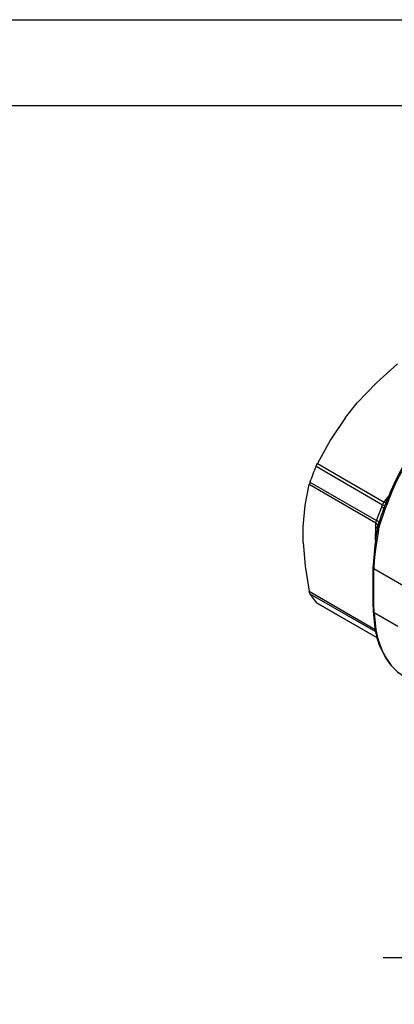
# Model space of a CAD drawing. Header units: millimetres. Extents: x 0 to 559, y 0 to 432.
# Tile 11 of 15: x 316 to 371, y 286 to 432. Entities that reach past the tile are written whole.
import ezdxf

# ---------------------------------------------------------------- set-up
doc = ezdxf.new("R2010")
doc.units = ezdxf.units.MM
doc.header["$LTSCALE"] = 2
doc.layers.add('DIMENSIONS', color=140, linetype='Continuous', lineweight=25)
doc.layers.add('TEXT', color=140, linetype='Continuous', lineweight=25)
doc.styles.add('SLDTEXTSTYLE0', font='TXT', dxfattribs={"width": 0.7})
doc.dimstyles.new('SLDDIMSTYLE3', dxfattribs={"dimtxt": 4.316016, "dimasz": 6.604, "dimexe": 0, "dimexo": 0.0625, "dimgap": 1.079004, "dimtad": 0, "dimtih": 1, "dimtoh": 1, "dimrnd": 1e-09, "dimzin": 4, "dimdsep": 46, "dimtxsty": 'SLDTEXTSTYLE0', "dimsah": 1, "dimcen": 0.09, "dimadec": 0, "dimazin": 1, "dimtfac": 1, "dimtmove": 0, "dimatfit": 0, "dimfxl": 0, "dimfrac": 2, "dimtolj": 1, "dimtzin": 12, "dimarcsym": 0})

# ---------------------------------------------------------------- blocks, each defined once
blk = doc.blocks.new('_D_6')
at = {"layer": 'DIMENSIONS'}
for p, q in [((382.13, 279.93), (382.13, 299.19)), ((416.13, 279.93), (416.13, 299.19)), ((382.13, 292.84), (369.43, 292.84)), ((392.72, 292.84), (391.27, 292.84)), ((391.27, 292.84), (391.27, 285.98)), ((405.54, 292.84), (406.99, 292.84)), ((406.99, 292.84), (406.99, 285.98)), ((416.13, 292.84), (428.83, 292.84)), ((391.27, 285.98), (392.72, 285.98)), ((406.99, 285.98), (405.54, 285.98))]:
    blk.add_line(p, q, dxfattribs=at)
for points in [[(382.13, 292.84), (375.53, 293.85), (375.53, 291.82)], [(416.13, 292.84), (422.73, 291.82), (422.73, 293.85)]]:
    blk.add_solid(points, dxfattribs=at)
at = {"layer": 'DIMENSIONS', "char_height": 4.233, "attachment_point": 1, "style": 'SLDTEXTSTYLE0'}
for s, insert in [('34.0', (392.72, 299.26)), ('1.34', (392.72, 291.43))]:
    blk.add_mtext(s, dxfattribs=dict(at, insert=insert))

msp = doc.modelspace()

# ---------------------------------------------------------------- linework, layer by layer
at = {"color": 7, "linetype": 'Continuous'}
msp.add_line((0.005, 431.805), (558.805, 431.805), dxfattribs=at)
for p, q in [((363.857, 372.865), (365.599, 375.032)), ((359.68, 366.072), (369.585, 360.353)), ((359.484, 365.651), (369.348, 359.956)), ((358.58, 363.322), (368.462, 357.618)), ((368.364, 357.219), (358.463, 362.935)), ((369.585, 360.353), (370.273, 361.22)), ((370.181, 360.483), (370.052, 360.169)), ((368.462, 357.618), (369.221, 359.658)), ((369.61, 359.115), (368.911, 357.078)), ((369.221, 359.658), (369.348, 359.956)), ((369.729, 359.426), (369.61, 359.115)), ((370.052, 360.169), (369.729, 359.426)), ((368.886, 357.616), (368.773, 357.296)), ((357.586, 354.38), (357.586, 356.702)), ((368.314, 354.689), (368.343, 356.678)), ((368.343, 356.678), (368.364, 357.219)), ((368.608, 356.587), (368.614, 356.595)), ((368.756, 356.417), (368.665, 355.814)), ((368.773, 357.296), (368.739, 357.147)), ((368.911, 357.078), (368.756, 356.417)), ((368.665, 355.814), (368.341, 353.736)), ((368.194, 353.942), (367.925, 351.013)), ((367.925, 350.999), (367.923, 350.711)), ((367.923, 350.711), (367.923, 345.454)), ((367.925, 351.013), (367.925, 350.999)), ((368.071, 350.795), (368.069, 350.507)), ((368.069, 345.25), (368.069, 350.507)), ((368.069, 350.507), (372.47, 347.966)), ((368.071, 350.801), (368.071, 350.795)), ((358.463, 347.135), (368.226, 341.498)), ((358.58, 346.787), (368.286, 341.184)), ((359.484, 345.501), (359.568, 345.44)), ((359.484, 345.501), (368.469, 340.314)), ((359.563, 345.431), (368.476, 340.286)), ((367.923, 345.445), (367.935, 344.125)), ((368.069, 345.248), (368.069, 345.25)), ((368.069, 345.245), (368.069, 345.248)), ((368.082, 343.93), (368.069, 345.245)), ((367.935, 344.143), (368.194, 341.668)), ((371.584, 341.908), (368.082, 343.93)), ((368.082, 343.93), (368.339, 341.483)), ((368.339, 341.483), (368.571, 340.306)), ((368.571, 340.306), (368.716, 339.783)), ((368.716, 339.783), (369.289, 338.332))]:
    msp.add_line(p, q)
at = {"flags": 128}
for points in [[(365.599, 375.032), (368.417, 378.017), (371.529, 380.813)], [(363.857, 372.865), (361.61, 369.55), (359.68, 366.072)], [(359.484, 365.651), (359.608, 365.927), (359.68, 366.072)], [(358.58, 363.322), (358.496, 363.06), (358.463, 362.935)], [(357.586, 356.702), (357.872, 359.914), (358.463, 362.935)], [(369.348, 359.956), (369.454, 360.162), (369.585, 360.353)], [(369.908, 360.36), (369.902, 360.347), (369.904, 360.32), (369.92, 360.288), (369.951, 360.251), (369.996, 360.211), (370.052, 360.169)], [(370.181, 360.483), (370.119, 360.523), (370.071, 360.559), (370.038, 360.593), (370.022, 360.621), (370.023, 360.64)], [(369.459, 359.277), (369.126, 358.355), (368.765, 357.241)], [(369.577, 359.586), (369.523, 359.446), (369.459, 359.277)], [(369.61, 359.115), (369.561, 359.149), (369.521, 359.183), (369.491, 359.215), (369.47, 359.245), (369.46, 359.273), (369.46, 359.296), (369.472, 359.316), (369.494, 359.332)], [(368.364, 357.219), (368.403, 357.406), (368.462, 357.618)], [(368.51, 355.947), (368.367, 355.023), (368.194, 353.942)], [(368.602, 356.539), (368.559, 356.271), (368.51, 355.947)], [(368.51, 355.966), (368.51, 355.949), (368.51, 355.947)], [(368.765, 357.241), (368.68, 356.927), (368.602, 356.539)], [(368.911, 357.078), (368.87, 357.107), (368.835, 357.137), (368.806, 357.166), (368.785, 357.195), (368.77, 357.223), (368.764, 357.249), (368.764, 357.274), (368.773, 357.296)], [(357.586, 354.38), (357.872, 350.838), (358.463, 347.135)], [(368.341, 353.736), (368.16, 352.261), (368.071, 350.801)], [(358.58, 346.787), (358.496, 346.993), (358.463, 347.135)], [(368.194, 341.668), (368.297, 341.125), (368.424, 340.505)], [(368.43, 340.48), (368.484, 340.251), (368.578, 339.943)], [(368.578, 339.943), (368.861, 339.177), (369.164, 338.463)], [(369.164, 338.463), (369.791, 337.283), (370.537, 336.244)], [(369.289, 338.332), (369.904, 337.174), (370.633, 336.161)], [(370.537, 336.244), (371.537, 335.231), (372.673, 334.43)], [(370.537, 336.244), (370.57, 336.208), (370.633, 336.161)], [(370.633, 336.161), (371.622, 335.165), (372.676, 334.438)]]:
    msp.add_lwpolyline(points, dxfattribs=at)
for centre, radius, start, end in [((402.442, 348.644), 34.568, 124.12609, 159.69333), ((402.964, 348.323), 34.965, 124.20876, 159.64771), ((392.917, 351.34), 36.367, 156.82622, 160.76242), ((435.331, 332.008), 71.303, 156.57418, 157.24611), ((370.262, 361.476), 1.311, 238.90002, 252.44521), ((362.964, 363.381), 7.572, 336.44722, 338.78259), ((368.755, 358.73), 1.038, 41.62381, 63.36649), ((368.84, 358.955), 1.123, 43.38849, 63.11195), ((369.628, 359.589), 0.0507, 102.93301, 178.27265), ((369.846, 359.689), 0.288, 201.02939, 246.12748), ((368.259, 357.063), 0.59, 27.0764, 69.93808), ((368.049, 356.132), 0.62, 27.7687, 61.7289), ((368.121, 356.744), 0.534, 0.4948, 62.92745), ((368.74, 356.057), 0.255, 205.70637, 252.90363), ((368.821, 356.655), 0.246, 205.85288, 254.73951), ((368.426, 353.952), 0.231, 182.40963, 248.4106), ((368.162, 350.728), 0.24, 184.10831, 247.19291), ((368.168, 351.025), 0.244, 182.79658, 246.50486), ((368.16, 351.012), 0.235, 181.59827, 247.76079), ((366.423, 351.339), 9.068, 210.13051, 220.07084), ((368.168, 345.476), 0.247, 185.07867, 246.24147), ((368.166, 345.472), 0.245, 185.41375, 246.58516), ((368.164, 345.469), 0.243, 185.69437, 246.93665), ((368.16, 344.138), 0.222, 181.64788, 249.39079), ((368.459, 341.726), 0.271, 192.27717, 243.5788), ((368.726, 340.575), 0.311, 193.13566, 240.03678), ((368.834, 340.023), 0.267, 197.30027, 243.86439), ((369.437, 338.598), 0.304, 206.47227, 241.05938)]:
    msp.add_arc(centre, radius, start, end)
at = {"layer": 'TEXT'}
msp.add_line((12.7, 419.1), (546.1, 419.1), dxfattribs=at)

# ---------------------------------------------------------------- dimensions: what is measured, and where the dimension line sits
at = {"layer": 'DIMENSIONS'}
dim = msp.add_linear_dim(base=(416.127, 292.836), p1=(382.131, 277.393), p2=(416.127, 277.393), angle=0, dimstyle='SLDDIMSTYLE3', dxfattribs=at)
dim.commit()
dim.dimension.update_dxf_attribs({"geometry": '_D_6', "text_midpoint": (399.129, 292.836), "dimtype": 160})

doc.saveas('drawing.dxf')
